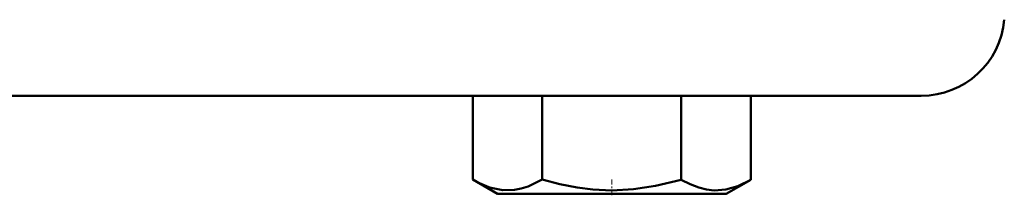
# Model space of a CAD drawing. Extents: x -1438 to 1837, y -1771 to 622.
# Tile 50 of 90: x -472 to -418, y -42 to -32. Entities that reach past the tile are written whole.
import ezdxf

# ---------------------------------------------------------------- set-up
doc = ezdxf.new("R2010")
doc.units = 0
doc.linetypes.add('DASHDOT', pattern=[18.5, 12, -3, 0.5, -3])

msp = doc.modelspace()

# ---------------------------------------------------------------- linework, layer by layer
at = {"color": 7, "lineweight": 50}
for p, q in [((-491.551, -36.38), (-422.884, -36.38)), ((-447.103, -36.38), (-447.103, -40.907)), ((-443.35, -36.38), (-443.35, -40.909)), ((-435.844, -36.38), (-435.844, -40.914)), ((-432.092, -36.38), (-432.092, -40.916)), ((-432.088, -36.38), (-432.088, -40.914)), ((-445.765, -41.68), (-447.103, -40.907)), ((-445.765, -41.68), (-447.095, -40.912)), ((-433.415, -41.68), (-432.092, -40.916)), ((-433.415, -41.68), (-432.092, -40.916)), ((-432.135, -40.941), (-432.088, -40.914)), ((-445.765, -41.68), (-445.555, -41.68)), ((-445.555, -41.68), (-439.59, -41.68)), ((-439.59, -41.68), (-433.415, -41.68))]:
    msp.add_line(p, q, dxfattribs=at)
at = {"color": 7, "linetype": 'DASHDOT', "lineweight": 18, "ltscale": 0.023199}
msp.add_line((-439.59, -41.757), (-439.59, -40.829), dxfattribs=at)
at = {"color": 7, "lineweight": 50}
for points in [[(-446.098, -41.355), (-445.469, -41.478), (-444.847, -41.463), (-444.483, -41.392), (-444.113, -41.275), (-443.35, -40.909)], [(-443.35, -40.909), (-442.39, -41.159), (-441.458, -41.34), (-440.612, -41.446), (-439.59, -41.492)], [(-439.59, -41.492), (-438.423, -41.432), (-437.233, -41.253), (-435.844, -40.914)], [(-435.844, -40.914), (-435.365, -41.163), (-434.899, -41.344), (-434.476, -41.45), (-434.058, -41.495), (-433.43, -41.445), (-432.787, -41.257), (-432.092, -40.916)]]:
    msp.add_lwpolyline(points, dxfattribs=at)
for centre, radius, start, end in [((-422.884, -31.88), 4.5, 270, 355), ((-444.673, -36.828), 4.747, 239.2257, 252.5363)]:
    msp.add_arc(centre, radius, start, end, dxfattribs=at)

doc.saveas('drawing.dxf')
